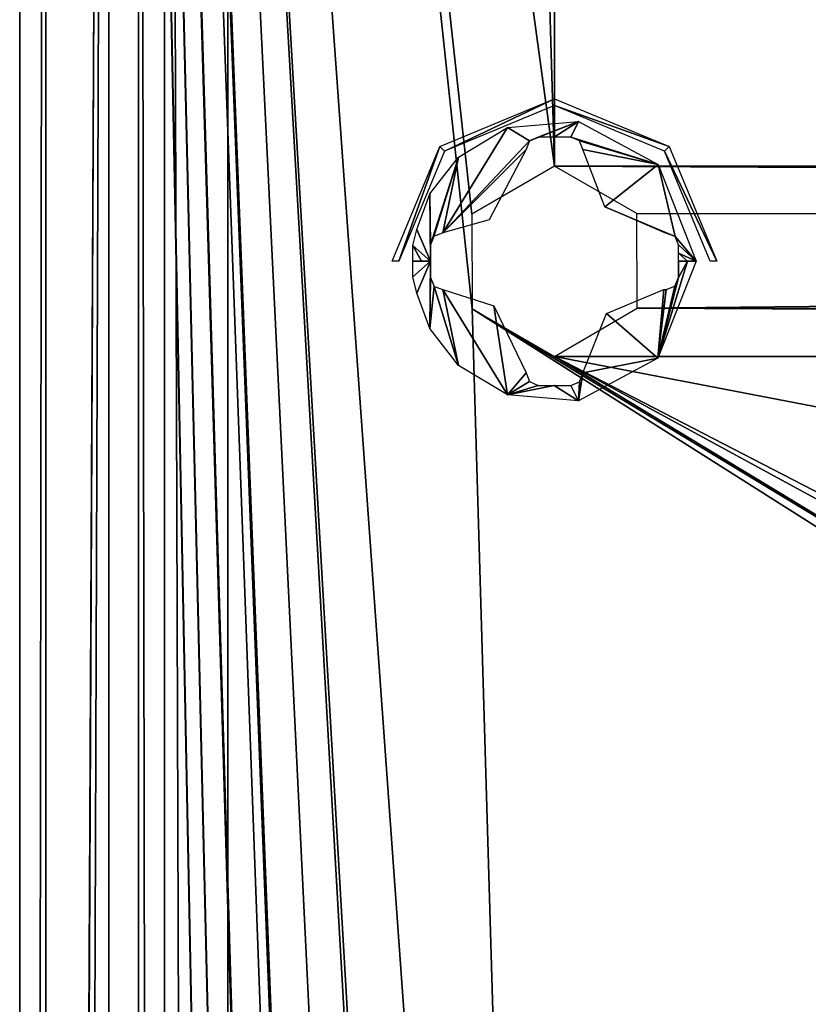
# Model space of a CAD drawing. Header units: millimetres. Extents: x -108 to 112, y -157 to 157.
# Tile 89 of 118: x -92 to -79, y 86 to 103. Entities that reach past the tile are written whole.
import ezdxf

# ---------------------------------------------------------------- set-up
doc = ezdxf.new("R2010")
doc.units = ezdxf.units.MM
doc.header["$LTSCALE"] = 33.374815
for name, color, linetype in [('104', 7, 'CONTINUOUS'), ('105', 7, 'CONTINUOUS'), ('12', 7, 'CONTINUOUS'), ('198', 7, 'CONTINUOUS'), ('208', 7, 'CONTINUOUS'), ('211', 7, 'CONTINUOUS'), ('217', 7, 'CONTINUOUS'), ('3', 7, 'CONTINUOUS'), ('9', 7, 'CONTINUOUS'), ('906', 7, 'CONTINUOUS')]:
    doc.layers.add(name, color=color, linetype=linetype)

msp = doc.modelspace()

# ---------------------------------------------------------------- linework, layer by layer
at = {"layer": '104', "color": 7, "linetype": 'CONTINUOUS'}
for points in [[(-85.386, 98.737, -70.245), (-85.088, 99, -70.308), (-85.314, 98.465, -70.251), (-85.386, 98.737, -70.245)], [(-85.384, 99, -70.249), (-85.088, 99, -70.308), (-85.386, 98.737, -70.245), (-85.384, 99, -70.249)], [(-85.236, 99, -70.279), (-85.088, 99, -70.308), (-85.384, 99, -70.249), (-85.236, 99, -70.279)], [(-85.314, 98.465, -70.251), (-85.088, 99, -70.308), (-85.097, 97.866, -70.249), (-85.314, 98.465, -70.251)], [(-85.088, 99, -70.308), (-85.088, 98.863, -70.307), (-85.097, 97.866, -70.249), (-85.088, 99, -70.308)], [(-80.764, 99, -70.279), (-81.261, 97.369, -70.249), (-80.912, 98.726, -70.304), (-80.764, 99, -70.279)], [(-80.616, 99, -70.249), (-81.261, 97.369, -70.249), (-80.764, 99, -70.279), (-80.616, 99, -70.249)], [(-80.912, 98.863, -70.307), (-80.912, 99, -70.308), (-80.912, 98.726, -70.304), (-80.912, 98.863, -70.307)], [(-80.912, 99, -70.308), (-80.764, 99, -70.279), (-80.912, 98.726, -70.304), (-80.912, 99, -70.308)], [(-85.088, 98.863, -70.307), (-85.088, 98.726, -70.304), (-85.097, 97.866, -70.249), (-85.088, 98.863, -70.307)], [(-85.088, 98.726, -70.304), (-85.024, 98.577, -70.311), (-85.097, 97.866, -70.249), (-85.088, 98.726, -70.304)], [(-85.097, 97.866, -70.249), (-85.024, 98.577, -70.311), (-84.614, 97.246, -70.249), (-85.097, 97.866, -70.249)], [(-85.024, 98.577, -70.311), (-84.88, 98.522, -70.334), (-84.614, 97.246, -70.249), (-85.024, 98.577, -70.311)], [(-80.912, 98.726, -70.304), (-81.261, 97.369, -70.249), (-80.973, 98.581, -70.311), (-80.912, 98.726, -70.304)], [(-81.261, 97.369, -70.249), (-81.12, 98.522, -70.334), (-80.973, 98.581, -70.311), (-81.261, 97.369, -70.249)], [(-84.614, 97.246, -70.249), (-84.88, 98.522, -70.334), (-83.791, 96.751, -70.249), (-84.614, 97.246, -70.249)], [(-84.88, 98.522, -70.334), (-84.019, 98.248, -70.43), (-83.791, 96.751, -70.249), (-84.88, 98.522, -70.334)], [(-82.126, 98.122, -70.433), (-81.162, 98.522, -70.341), (-81.261, 97.369, -70.249), (-82.126, 98.122, -70.433)], [(-81.162, 98.522, -70.341), (-81.12, 98.522, -70.334), (-81.261, 97.369, -70.249), (-81.162, 98.522, -70.341)], [(-84.019, 98.248, -70.43), (-83.478, 97.12, -70.334), (-83.791, 96.751, -70.249), (-84.019, 98.248, -70.43)], [(-82.522, 97.12, -70.334), (-82.126, 98.122, -70.433), (-81.261, 97.369, -70.249), (-82.522, 97.12, -70.334)], [(-82.598, 96.65, -70.249), (-82.522, 97.12, -70.334), (-81.261, 97.369, -70.249), (-82.598, 96.65, -70.249)], [(-83.478, 97.12, -70.334), (-83.421, 96.975, -70.311), (-83.791, 96.751, -70.249), (-83.478, 97.12, -70.334)], [(-82.581, 96.973, -70.311), (-82.522, 97.12, -70.334), (-82.598, 96.65, -70.249), (-82.581, 96.973, -70.311)], [(-83.421, 96.975, -70.311), (-83.274, 96.912, -70.304), (-83.791, 96.751, -70.249), (-83.421, 96.975, -70.311)], [(-82.726, 96.912, -70.304), (-82.581, 96.973, -70.311), (-82.598, 96.65, -70.249), (-82.726, 96.912, -70.304)], [(-83.791, 96.751, -70.249), (-83.005, 96.912, -70.308), (-82.598, 96.65, -70.249), (-83.791, 96.751, -70.249)], [(-83.274, 96.912, -70.304), (-83.005, 96.912, -70.308), (-83.791, 96.751, -70.249), (-83.274, 96.912, -70.304)], [(-83.005, 96.912, -70.308), (-82.726, 96.912, -70.304), (-82.598, 96.65, -70.249), (-83.005, 96.912, -70.308)]]:
    msp.add_3dface(points, dxfattribs=at)
at = {"layer": '105', "color": 7, "linetype": 'CONTINUOUS'}
for points in [[(-83.79, 101.249, -70.249), (-84.88, 99.478, -70.334), (-84.614, 100.754, -70.249), (-83.79, 101.249, -70.249)], [(-83.42, 101.026, -70.311), (-84.88, 99.478, -70.334), (-83.79, 101.249, -70.249), (-83.42, 101.026, -70.311)], [(-82.598, 101.35, -70.249), (-83.42, 101.026, -70.311), (-83.79, 101.249, -70.249), (-82.598, 101.35, -70.249)], [(-83.274, 101.088, -70.304), (-83.42, 101.026, -70.311), (-82.598, 101.35, -70.249), (-83.274, 101.088, -70.304)], [(-83.005, 101.088, -70.308), (-83.274, 101.088, -70.304), (-82.598, 101.35, -70.249), (-83.005, 101.088, -70.308)], [(-82.726, 101.088, -70.304), (-83.005, 101.088, -70.308), (-82.598, 101.35, -70.249), (-82.726, 101.088, -70.304)], [(-81.258, 100.628, -70.249), (-82.726, 101.088, -70.304), (-82.598, 101.35, -70.249), (-81.258, 100.628, -70.249)], [(-82.581, 101.027, -70.311), (-82.726, 101.088, -70.304), (-81.258, 100.628, -70.249), (-82.581, 101.027, -70.311)], [(-83.478, 100.88, -70.334), (-84.88, 99.478, -70.334), (-83.42, 101.026, -70.311), (-83.478, 100.88, -70.334)], [(-82.522, 100.88, -70.334), (-82.581, 101.027, -70.311), (-81.258, 100.628, -70.249), (-82.522, 100.88, -70.334)], [(-84.614, 100.754, -70.249), (-85.088, 99.274, -70.304), (-85.097, 100.134, -70.249), (-84.614, 100.754, -70.249)], [(-85.028, 99.419, -70.311), (-85.088, 99.274, -70.304), (-84.614, 100.754, -70.249), (-85.028, 99.419, -70.311)], [(-84.88, 99.478, -70.334), (-85.028, 99.419, -70.311), (-84.614, 100.754, -70.249), (-84.88, 99.478, -70.334)], [(-84.098, 99.697, -70.426), (-84.88, 99.478, -70.334), (-83.478, 100.88, -70.334), (-84.098, 99.697, -70.426)], [(-82.154, 99.914, -70.432), (-82.522, 100.88, -70.334), (-81.258, 100.628, -70.249), (-82.154, 99.914, -70.432)], [(-80.971, 99.419, -70.311), (-82.154, 99.914, -70.432), (-81.258, 100.628, -70.249), (-80.971, 99.419, -70.311)], [(-80.616, 99, -70.249), (-80.971, 99.419, -70.311), (-81.258, 100.628, -70.249), (-80.616, 99, -70.249)], [(-85.097, 100.134, -70.249), (-85.088, 99, -70.308), (-85.314, 99.535, -70.251), (-85.097, 100.134, -70.249)], [(-85.088, 99.274, -70.304), (-85.088, 99, -70.308), (-85.097, 100.134, -70.249), (-85.088, 99.274, -70.304)], [(-81.141, 99.478, -70.338), (-82.154, 99.914, -70.432), (-80.971, 99.419, -70.311), (-81.141, 99.478, -70.338)], [(-85.314, 99.535, -70.251), (-85.088, 99, -70.308), (-85.386, 99.263, -70.245), (-85.314, 99.535, -70.251)], [(-80.971, 99.419, -70.311), (-80.616, 99, -70.249), (-80.912, 99.274, -70.304), (-80.971, 99.419, -70.311)], [(-85.236, 99, -70.279), (-85.384, 99, -70.249), (-85.386, 99.263, -70.245), (-85.236, 99, -70.279)], [(-85.088, 99, -70.308), (-85.236, 99, -70.279), (-85.386, 99.263, -70.245), (-85.088, 99, -70.308)], [(-85.088, 99.137, -70.307), (-85.088, 99, -70.308), (-85.088, 99.274, -70.304), (-85.088, 99.137, -70.307)], [(-80.912, 99.274, -70.304), (-80.616, 99, -70.249), (-80.912, 99.137, -70.307), (-80.912, 99.274, -70.304)], [(-80.764, 99, -70.279), (-80.912, 99, -70.308), (-80.912, 99.137, -70.307), (-80.764, 99, -70.279)], [(-80.616, 99, -70.249), (-80.764, 99, -70.279), (-80.912, 99.137, -70.307), (-80.616, 99, -70.249)]]:
    msp.add_3dface(points, dxfattribs=at)
at = {"layer": '12', "color": 7, "linetype": 'CONTINUOUS'}
for points in [[(-90, -155, 64.5), (-89.561, -155, 65.561), (-90, 155, 64.5), (-90, -155, 64.5)], [(-89.561, -155, 65.561), (-89.561, 155, 65.561), (-90, 155, 64.5), (-89.561, -155, 65.561)], [(-89.561, -155, 65.561), (-88.5, -155, 66), (-89.561, 155, 65.561), (-89.561, -155, 65.561)], [(-88.5, -155, 66), (-88.5, 155, 66), (-89.561, 155, 65.561), (-88.5, -155, 66)]]:
    msp.add_3dface(points, dxfattribs=at)
at = {"layer": '198', "color": 7, "linetype": 'CONTINUOUS'}
for points in [[(-90.498, -155.5, -68.5), (-90.498, 155.5, -68.5), (-84.384, -149.302, -68.5), (-90.498, -155.5, -68.5)], [(-90.498, 155.5, -68.5), (-84.384, -50.302, -68.5), (-84.39, -98.209, -68.5), (-90.498, 155.5, -68.5)], [(-84.384, -99.802, -68.5), (-90.498, 155.5, -68.5), (-84.39, -98.209, -68.5), (-84.384, -99.802, -68.5)], [(-90.498, 155.5, -68.5), (-84.384, -99.802, -68.5), (-84.39, -147.709, -68.5), (-90.498, 155.5, -68.5)], [(-90.498, 155.5, -68.5), (-83, -47.9, -68.5), (-84.39, -48.709, -68.5), (-90.498, 155.5, -68.5)], [(-83, -47.9, -68.5), (-90.498, 155.5, -68.5), (-84.384, -0.802, -68.5), (-83, -47.9, -68.5)], [(-84.384, -50.302, -68.5), (-90.498, 155.5, -68.5), (-84.39, -48.709, -68.5), (-84.384, -50.302, -68.5)], [(-90.498, 155.5, -68.5), (-83, 51.1, -68.5), (-84.39, 50.291, -68.5), (-90.498, 155.5, -68.5)], [(-83, 51.1, -68.5), (-90.498, 155.5, -68.5), (-84.384, 98.198, -68.5), (-83, 51.1, -68.5)], [(-84.384, 48.698, -68.5), (-90.498, 155.5, -68.5), (-84.39, 50.291, -68.5), (-84.384, 48.698, -68.5)], [(-90.498, 155.5, -68.5), (-84.384, 48.698, -68.5), (-83, 1.6, -68.5), (-90.498, 155.5, -68.5)], [(-90.498, 155.5, -68.5), (-83, 100.6, -68.5), (-84.39, 99.791, -68.5), (-90.498, 155.5, -68.5)], [(-83, 100.6, -68.5), (-90.498, 155.5, -68.5), (-84.384, 147.698, -68.5), (-83, 100.6, -68.5)], [(-84.384, 98.198, -68.5), (-90.498, 155.5, -68.5), (-84.39, 99.791, -68.5), (-84.384, 98.198, -68.5)], [(-84.384, -149.302, -68.5), (-90.498, 155.5, -68.5), (-84.39, -147.709, -68.5), (-84.384, -149.302, -68.5)], [(-90.498, 155.5, -68.5), (-83, 1.6, -68.5), (-84.39, 0.791, -68.5), (-90.498, 155.5, -68.5)], [(-84.384, -0.802, -68.5), (-90.498, 155.5, -68.5), (-84.39, 0.791, -68.5), (-84.384, -0.802, -68.5)], [(-83, 146.9, -68.5), (-83, 100.6, -68.5), (-84.384, 147.698, -68.5), (-83, 146.9, -68.5)], [(83, 100.6, -68.5), (-83, 100.6, -68.5), (-83, 146.9, -68.5), (83, 100.6, -68.5)], [(-41.5, 146.9, -68.5), (83, 100.6, -68.5), (-83, 146.9, -68.5), (-41.5, 146.9, -68.5)], [(83, 100.6, -68.5), (81.61, 99.791, -68.5), (-83, 100.6, -68.5), (83, 100.6, -68.5)], [(-83, 100.6, -68.5), (81.61, 99.791, -68.5), (-81.616, 99.802, -68.5), (-83, 100.6, -68.5)], [(-81.616, 99.802, -68.5), (81.61, 99.791, -68.5), (-81.61, 98.209, -68.5), (-81.616, 99.802, -68.5)], [(81.61, 99.791, -68.5), (81.616, 98.198, -68.5), (-81.61, 98.209, -68.5), (81.61, 99.791, -68.5)], [(-83, 51.1, -68.5), (-84.384, 98.198, -68.5), (-44.989, 73.263, -68.5), (-83, 51.1, -68.5)], [(-84.384, 98.198, -68.5), (-83, 97.4, -68.5), (-46, 75, -68.5), (-84.384, 98.198, -68.5)], [(-84.384, 98.198, -68.5), (-46, 75, -68.5), (-44.989, 73.263, -68.5), (-84.384, 98.198, -68.5)], [(-81.61, 98.209, -68.5), (83, 97.4, -68.5), (-83, 97.4, -68.5), (-81.61, 98.209, -68.5)], [(81.616, 98.198, -68.5), (83, 97.4, -68.5), (-81.61, 98.209, -68.5), (81.616, 98.198, -68.5)], [(-83, 97.4, -68.5), (83, 97.4, -68.5), (24.489, 76.737, -68.5), (-83, 97.4, -68.5)], [(-83, 97.4, -68.5), (24.489, 76.737, -68.5), (-43.011, 76.737, -68.5), (-83, 97.4, -68.5)], [(-46, 75, -68.5), (-83, 97.4, -68.5), (-45.003, 76.73, -68.5), (-46, 75, -68.5)], [(-45.003, 76.73, -68.5), (-83, 97.4, -68.5), (-43.011, 76.737, -68.5), (-45.003, 76.73, -68.5)]]:
    msp.add_3dface(points, dxfattribs=at)
at = {"layer": '208', "color": 7, "linetype": 'CONTINUOUS'}
for points in [[(-91.56, -155.5, -68.062), (-92, -155.5, -67), (-91.56, 155.5, -68.062), (-91.56, -155.5, -68.062)], [(-92, -155.5, -67), (-92, 155.5, -67), (-91.56, 155.5, -68.062), (-92, -155.5, -67)], [(-90.498, 155.5, -68.5), (-90.498, -155.5, -68.5), (-91.56, -155.5, -68.062), (-90.498, 155.5, -68.5)], [(-90.498, 155.5, -68.5), (-91.56, -155.5, -68.062), (-91.56, 155.5, -68.062), (-90.498, 155.5, -68.5)]]:
    msp.add_3dface(points, dxfattribs=at)
at = {"layer": '211', "color": 7, "linetype": 'CONTINUOUS'}
for points in [[(-92, -157, -65.5), (-92, -157, -58.5), (-92, 157, -58.5), (-92, -157, -65.5)], [(-92, -156.561, -66.561), (-92, -157, -65.5), (-92, 157, -58.5), (-92, -156.561, -66.561)], [(-92, -155.5, -67), (-92, -156.561, -66.561), (-92, 157, -58.5), (-92, -155.5, -67)], [(-92, 155.5, -67), (-92, -155.5, -67), (-92, 157, -58.5), (-92, 155.5, -67)]]:
    msp.add_3dface(points, dxfattribs=at)
at = {"layer": '217', "color": 7, "linetype": 'CONTINUOUS'}
for points in [[(-92, 157, -58.5), (-92, -157, -58.5), (-90.498, 157, -58.5), (-92, 157, -58.5)], [(-90.498, 157, -58.5), (-92, -157, -58.5), (-90.5, 155.5, -58.5), (-90.498, 157, -58.5)], [(-90.5, 155.5, -58.5), (-92, -157, -58.5), (-90.5, -155.5, -58.5), (-90.5, 155.5, -58.5)]]:
    msp.add_3dface(points, dxfattribs=at)
at = {"layer": '3', "color": 7, "linetype": 'CONTINUOUS'}
for points in [[(-88.5, 155, 66), (-88.5, -155, 66), (-67.999, 126.512, 66), (-88.5, 155, 66)], [(-67.999, 126.512, 66), (-88.5, -155, 66), (-67.133, 124.391, 66), (-67.999, 126.512, 66)], [(-67.133, 124.391, 66), (-88.5, -155, 66), (-65, 123.5, 66), (-67.133, 124.391, 66)], [(-88.5, -155, 66), (-67.12, -124.378, 66), (-65, 123.5, 66), (-88.5, -155, 66)]]:
    msp.add_3dface(points, dxfattribs=at)
at = {"layer": '9', "color": 7, "linetype": 'CONTINUOUS'}
for points in [[(-90, 155, -64.5), (-90, -155, -64.5), (-90, 114.752, -40.547), (-90, 155, -64.5)], [(-90, -155, 64.5), (-90, 155, 64.5), (-90, -128.412, 36.965), (-90, -155, 64.5)], [(-90, 155, 64.5), (-90, 83.45, 29.75), (-90, 82.529, 31.955), (-90, 155, 64.5)], [(-90, 83.45, 29.75), (-90, 155, 64.5), (-90, 119.174, 36.675), (-90, 83.45, 29.75)], [(-90, 78.157, 31.941), (-90, 155, 64.5), (-90, 80.337, 32.849), (-90, 78.157, 31.941)], [(-90, 155, 64.5), (-90, 78.157, 31.941), (-90, 49.758, 26.77), (-90, 155, 64.5)], [(-90, 80.337, 32.849), (-90, 155, 64.5), (-90, 82.529, 31.955), (-90, 80.337, 32.849)], [(-90, 39.588, 36.965), (-90, 155, 64.5), (-90, 45.55, 36.949), (-90, 39.588, 36.965)], [(-90, 155, 64.5), (-90, 39.588, 36.965), (-90, 7.757, 32.733), (-90, 155, 64.5)], [(-90, 45.55, 36.949), (-90, 155, 64.5), (-90, 49.757, 32.733), (-90, 45.55, 36.949)], [(-90, 49.757, 32.733), (-90, 155, 64.5), (-90, 49.758, 26.77), (-90, 49.757, 32.733)], [(-90, -2.412, 36.965), (-90, 155, 64.5), (-90, 3.55, 36.949), (-90, -2.412, 36.965)], [(-90, 155, 64.5), (-90, -2.412, 36.965), (-90, -34.243, 32.733), (-90, 155, 64.5)], [(-90, 3.55, 36.949), (-90, 155, 64.5), (-90, 7.757, 32.733), (-90, 3.55, 36.949)], [(-90, -44.412, 36.965), (-90, 155, 64.5), (-90, -38.45, 36.949), (-90, -44.412, 36.965)], [(-90, 155, 64.5), (-90, -44.412, 36.965), (-90, -76.243, 32.733), (-90, 155, 64.5)], [(-90, -38.45, 36.949), (-90, 155, 64.5), (-90, -34.243, 32.733), (-90, -38.45, 36.949)], [(-90, -86.412, 36.965), (-90, 155, 64.5), (-90, -80.45, 36.949), (-90, -86.412, 36.965)], [(-90, 155, 64.5), (-90, -86.412, 36.965), (-90, -122.45, 36.949), (-90, 155, 64.5)], [(-90, -80.45, 36.949), (-90, 155, 64.5), (-90, -76.243, 32.733), (-90, -80.45, 36.949)], [(-90, -128.412, 36.965), (-90, 155, 64.5), (-90, -122.45, 36.949), (-90, -128.412, 36.965)], [(-90, 116.078, 31.262), (-90, 83.45, 29.75), (-90, 119.174, 36.675), (-90, 116.078, 31.262)], [(-90, 111.5, -27.25), (-90, 83.45, 29.75), (-90, 116.078, 31.262), (-90, 111.5, -27.25)], [(-90, 114.752, -40.547), (-90, -155, -64.5), (-90, 113.258, -40.553), (-90, 114.752, -40.547)], [(-90, 113.258, -40.553), (-90, -155, -64.5), (-90, 112.5, -39.25), (-90, 113.258, -40.553)], [(-90, 112.5, -39.25), (-90, -155, -64.5), (-90, 66.483, -40.934), (-90, 112.5, -39.25)], [(-90, 111.5, -27.25), (-90, 112.5, -39.25), (-90, 66.483, -40.934), (-90, 111.5, -27.25)], [(-90, 83.45, 29.75), (-90, 111.5, -27.25), (-90, 76.4, -27.25), (-90, 83.45, 29.75)], [(-90, 76.4, -27.25), (-90, 111.5, -27.25), (-90, 73.642, -35.723), (-90, 76.4, -27.25)], [(-90, 73.642, -35.723), (-90, 111.5, -27.25), (-90, 66.483, -40.934), (-90, 73.642, -35.723)]]:
    msp.add_3dface(points, dxfattribs=at)
at = {"layer": '906', "color": 7, "linetype": 'CONTINUOUS'}
for points in [[(-84.931, 100.931, -68.717), (-83, 101.731, -68.717), (-84.853, 100.853, -69.981), (-84.931, 100.931, -68.717)], [(-84.853, 100.853, -69.981), (-83, 101.731, -68.717), (-83, 101.62, -69.981), (-84.853, 100.853, -69.981)], [(-83, 101.731, -68.717), (-81.069, 100.931, -68.717), (-83, 101.62, -69.981), (-83, 101.731, -68.717)], [(-83, 101.62, -69.981), (-81.069, 100.931, -68.717), (-81.147, 100.853, -69.981), (-83, 101.62, -69.981)], [(-85.731, 99, -68.717), (-84.931, 100.931, -68.717), (-85.62, 99, -69.981), (-85.731, 99, -68.717)], [(-85.62, 99, -69.981), (-84.931, 100.931, -68.717), (-84.853, 100.853, -69.981), (-85.62, 99, -69.981)], [(-81.069, 100.931, -68.717), (-80.269, 99, -68.717), (-81.147, 100.853, -69.981), (-81.069, 100.931, -68.717)], [(-81.147, 100.853, -69.981), (-80.269, 99, -68.717), (-80.38, 99, -69.981), (-81.147, 100.853, -69.981)]]:
    msp.add_3dface(points, dxfattribs=at)

doc.saveas('drawing.dxf')
